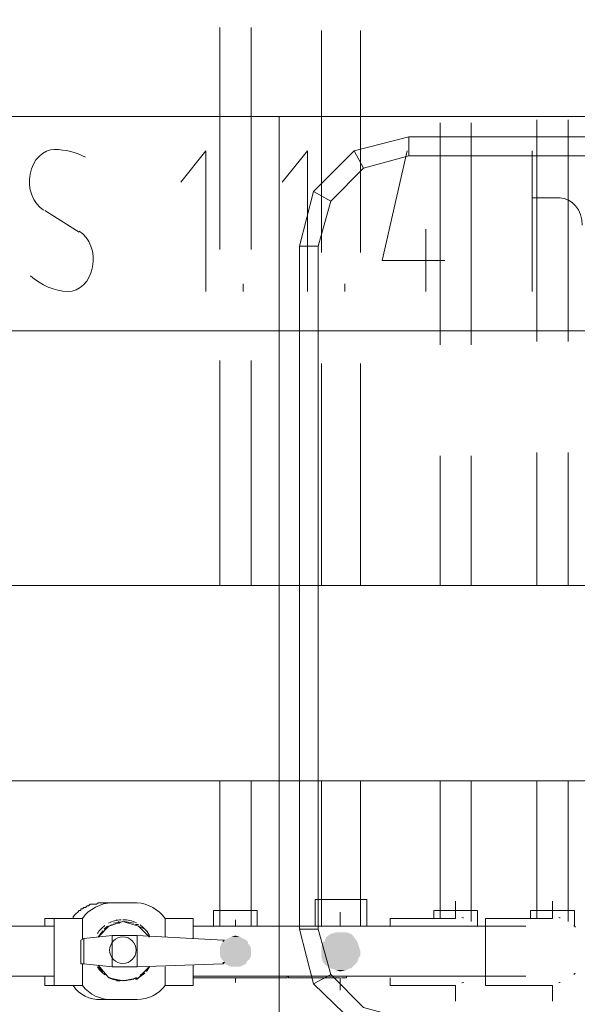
# Model space of a CAD drawing. Header units: millimetres. Extents: x 352 to 350573, y -22 to 37733.
# Tile 6 of 214: x 11960 to 12670, y 7322 to 8575. Entities that reach past the tile are written whole.
import ezdxf

# ---------------------------------------------------------------- set-up
doc = ezdxf.new("R2010")
doc.units = ezdxf.units.MM
for name, color, linetype in [('PDF _0', 1, 'Continuous'), ('PDF _PD-Socket Text', 1, 'Continuous'), ('PDF$_83$-$Floor$Plan$-$В_Этаж$00_Сводный$M-HVAC-DUCT', 5, 'Continuous'), ('PDF$_83$-$Floor$Plan$-$В_Этаж$00_Сводный$P-PIPE', 3, 'Continuous')]:
    doc.layers.add(name, color=color, linetype=linetype)
for name, color, linetype, true_color in [('PDF$_83$-$Floor$Plan$-$В_Этаж$00_Сводный$A-DETL-MBND', 7, 'Continuous', 0xdd3700), ('PDF$_83$-$Floor$Plan$-$В_Этаж$00_Сводный$P-PIPE-CNTR', 150, 'Continuous', 0x007fff), ('PDF$_83$-$Floor$Plan$-$В_Этаж$00_Сводный-83$new-ifc-RVT-1-В_Этаж$00_Сводный$I-FURN', 7, 'Continuous', 0xdcdcdc)]:
    doc.layers.add(name, color=color, linetype=linetype, true_color=true_color)

msp = doc.modelspace()

# ---------------------------------------------------------------- linework, layer by layer
at = {"layer": 'PDF _0', "lineweight": 0}
msp.add_lwpolyline([(11572.6, 7602.6), (11747.6, 8179.4), (11946.5, 8179.4), (13500.1, 8179.4)], dxfattribs=at)
at = {"layer": 'PDF _PD-Socket Text', "lineweight": 0}
for points in [[(12197.2, 8229.2), (12197.2, 8408.2), (12165.3, 8368.4)], [(12326.5, 8229.2), (12326.5, 8408.2), (12294.6, 8368.4)], [(12453.8, 8408.2), (12421.9, 8269), (12501.5, 8269)], [(12612.9, 8229.2), (12612.9, 8408.2)], [(12612.9, 8348.5), (12648.7, 8348.5)], [(11992.3, 8332.6), (12036, 8304.8)], [(12477.6, 8308.7), (12477.6, 8229.2)], [(12244.9, 8229.2), (12244.9, 8239.1)], [(12374.2, 8229.2), (12374.2, 8239.1)]]:
    msp.add_lwpolyline(points, dxfattribs=at)
msp.add_arc((12002.9, 8320.7), 89.5, 62.6354, 89.1435, dxfattribs=at)
for points in [[(12005.1, 8410.2), (11989.9, 8410.1), (11976.8, 8397.1), (11973.3, 8378.8)], [(11973.3, 8378.8), (11969.8, 8360.5), (11976.9, 8341.6), (11990.4, 8333)], [(12676.6, 8313.7), (12676.6, 8332.9), (12663.6, 8348.5), (12647.7, 8348.5)], [(12053.1, 8260.6), (12056.6, 8278.9), (12049.5, 8297.8), (12036, 8306.3)], [(12021.3, 8229.2), (12036.4, 8229.3), (12049.6, 8242.2), (12053.1, 8260.6)], [(11973.8, 8249.4), (11987.8, 8237.1), (12004.4, 8230.1), (12021.5, 8229.3)]]:
    msp.add_open_spline(points, degree=3, dxfattribs=at)
at = {"layer": 'PDF$_83$-$Floor$Plan$-$В_Этаж$00_Сводный$A-DETL-MBND', "color": 220, "lineweight": 0, "true_color": 0xff00bf}
for points in [[(12215.1, 8565.3), (12215.1, 8282.9)], [(12254.9, 8282.9), (12254.9, 8565.3)], [(12215.1, 8141.6), (12215.1, 7855.2)], [(12254.9, 7855.2), (12254.9, 8141.6)], [(12215.1, 7606.6), (12215.1, 7421.6)], [(12254.9, 7421.6), (12254.9, 7606.6)], [(12262.8, 7421.6), (12262.8, 7441.5), (12235, 7441.5), (12207.1, 7441.5), (12207.1, 7421.6)]]:
    msp.add_lwpolyline(points, dxfattribs=at)
at = {"layer": 'PDF$_83$-$Floor$Plan$-$В_Этаж$00_Сводный$A-DETL-MBND', "color": 150, "lineweight": 0, "true_color": 0x007fff}
for points in [[(12344.4, 8561.4), (12344.4, 8278.9)], [(12394.1, 8278.9), (12394.1, 8561.4)], [(12344.4, 8137.7), (12344.4, 7855.2)], [(12394.1, 7855.2), (12394.1, 8137.7)], [(12344.4, 7606.6), (12344.4, 7421.6)], [(12394.1, 7421.6), (12394.1, 7606.6)], [(12402.1, 7421.6), (12402.1, 7455.4), (12368.2, 7455.4), (12336.4, 7455.4), (12336.4, 7421.6)], [(12376.2, 7357.9), (12376.2, 7355.9), (12374.2, 7355.9), (12372.2, 7355.9), (12370.2, 7355.9)]]:
    msp.add_lwpolyline(points, dxfattribs=at)
at = {"layer": 'PDF$_83$-$Floor$Plan$-$В_Этаж$00_Сводный$A-DETL-MBND', "color": 1, "lineweight": 0}
for points in [[(12618.9, 8448), (12618.9, 8165.5)], [(12658.7, 8165.5), (12658.7, 8448)], [(12618.9, 8024.3), (12618.9, 7855.2)], [(12658.7, 7855.2), (12658.7, 8024.3)], [(12618.9, 7606.6), (12618.9, 7431.5)], [(12658.7, 7427.5), (12658.7, 7606.6)], [(12666.6, 7421.6), (12666.6, 7441.5), (12638.8, 7441.5), (12610.9, 7441.5), (12610.9, 7431.5)]]:
    msp.add_lwpolyline(points, dxfattribs=at)
at = {"layer": 'PDF$_83$-$Floor$Plan$-$В_Этаж$00_Сводный$A-DETL-MBND', "color": 5, "lineweight": 0}
for points in [[(12495.5, 8444), (12495.5, 8161.5)], [(12535.3, 8161.5), (12535.3, 8444)], [(12495.5, 8020.3), (12495.5, 7855.2)], [(12535.3, 7855.2), (12535.3, 8020.3)], [(12495.5, 7606.6), (12495.5, 7431.5)], [(12535.3, 7427.5), (12535.3, 7606.6)], [(12543.3, 7421.6), (12543.3, 7441.5), (12515.4, 7441.5), (12487.6, 7441.5), (12487.6, 7431.5)]]:
    msp.add_lwpolyline(points, dxfattribs=at)
at = {"layer": 'PDF$_83$-$Floor$Plan$-$В_Этаж$00_Сводный$M-HVAC-DUCT', "lineweight": 0}
msp.add_lwpolyline([(11699.9, 7606.6), (16907.5, 7606.6), (16907.5, 7855.2), (10239.8, 7855.2), (10239.8, 7606.6), (11389.6, 7606.6)], dxfattribs=at)
at = {"layer": 'PDF$_83$-$Floor$Plan$-$В_Этаж$00_Сводный$P-PIPE', "color": 5, "lineweight": 0}
for points in [[(12077.8, 7451.4), (12063.9, 7451.4), (12061.9, 7451.4), (12059.9, 7451.4), (12057.9, 7449.4), (12055.9, 7449.4), (12054, 7449.4), (12052, 7449.4), (12050, 7449.4), (12048, 7447.4), (12046, 7447.4), (12044, 7445.4), (12042, 7445.4), (12040, 7443.5), (12038, 7443.5), (12038, 7441.5), (12036, 7441.5), (12034.1, 7439.5), (12032.1, 7437.5), (12030.1, 7435.5), (12028.1, 7433.5), (12028.1, 7431.5)], [(12095.7, 7451.4), (12097.7, 7451.4)], [(12004.2, 7431.5), (11992.3, 7431.5), (11992.3, 7421.6)], [(12515.4, 7431.5), (12431.9, 7431.5), (12431.9, 7421.6)], [(12085.8, 7425.5), (12083.8, 7425.5)], [(12085.8, 7427.5), (12087.8, 7425.5)], [(11992.3, 7357.9), (11992.3, 7346), (12004.2, 7346)], [(12431.9, 7355.9), (12431.9, 7346), (12515.4, 7346)], [(12097.7, 7328.1), (12095.7, 7328.1)]]:
    msp.add_lwpolyline(points, dxfattribs=at)
at = {"layer": 'PDF$_83$-$Floor$Plan$-$В_Этаж$00_Сводный$P-PIPE', "color": 1, "lineweight": 0}
for points in [[(12145.5, 7431.5, 0.217), (12109.6, 7451.4), (12077.8, 7451.4, 0.230232), (12040, 7431.5)], [(12065.9, 7363.9), (12059.9, 7369.9, 0.091477), (12068.8, 7359.7, -0.091477), (12059.1, 7369.9)], [(12077.8, 7353.9), (12073.8, 7355.9, 0.108182), (12089.3, 7352.3, -0.108182), (12073.4, 7356.8)], [(12040, 7346, 0.236068), (12077.8, 7328.1), (12109.6, 7328.1, 0.224866), (12145.5, 7346)]]:
    msp.add_lwpolyline(points, format="xyb", dxfattribs=at)
for points in [[(12040, 7405.7), (12040, 7431.5), (12004.2, 7431.5), (12004.2, 7346), (12040, 7346), (12040, 7373.8)], [(12181.3, 7405.7), (12181.3, 7431.5), (12145.5, 7431.5), (12145.5, 7407.6)], [(12638.8, 7431.5), (12553.2, 7431.5), (12553.2, 7389.7), (12553.2, 7346), (12638.8, 7346)], [(12004.2, 7421.6), (11946.5, 7421.6)], [(12125.6, 7407.6), (12111.6, 7421.6), (12091.7, 7427.5), (12073.8, 7421.6), (12059.9, 7407.6), (12065.9, 7415.6)], [(12067.9, 7417.6), (12071.9, 7421.6)], [(12073.8, 7421.6), (12077.8, 7423.6)], [(12077.8, 7423.6), (12077.8, 7423.6)], [(12079.8, 7425.5), (12093.7, 7427.5), (12105.7, 7425.5)], [(12107.7, 7423.6), (12109.6, 7423.6), (12111.6, 7423.6)], [(12111.6, 7421.6), (12119.6, 7417.6)], [(12604.9, 7421.6), (12181.3, 7421.6)], [(12042, 7373.8), (12038, 7373.8), (12038, 7403.7), (12042, 7405.7), (12042, 7373.8), (12077.8, 7369.9), (12077.8, 7409.6)], [(12042, 7405.7), (12077.8, 7409.6), (12109.6, 7409.6), (12219.1, 7403.7), (12219.1, 7401.7)], [(12077.8, 7369.9), (12109.6, 7369.9), (12109.6, 7409.6)], [(12121.6, 7415.6), (12125.6, 7409.6)], [(12221, 7403.7), (12219.1, 7403.7)], [(12059.9, 7371.8), (12073.8, 7355.9), (12091.7, 7351.9), (12111.6, 7355.9), (12125.6, 7369.9), (12121.6, 7363.9)], [(12109.6, 7369.9), (12219.1, 7373.8)], [(12145.5, 7369.9), (12145.5, 7346), (12181.3, 7346), (12181.3, 7371.8)], [(12219.1, 7375.8), (12219.1, 7373.8), (12221, 7375.8)], [(11870.9, 7357.9), (12004.2, 7357.9)], [(12071.9, 7357.9), (12067.9, 7361.9)], [(12119.6, 7361.9), (12111.6, 7355.9), (12109.6, 7353.9), (12107.7, 7353.9)], [(12181.3, 7357.9), (12604.9, 7357.9)], [(12077.8, 7353.9), (12077.8, 7353.9)], [(12105.7, 7353.9), (12093.7, 7351.9), (12079.8, 7353.9)]]:
    msp.add_lwpolyline(points, dxfattribs=at)
at = {"layer": 'PDF$_83$-$Floor$Plan$-$В_Этаж$00_Сводный$P-PIPE', "color": 5, "lineweight": 0}
for points in [[(12525.4, 7432.1, 0.011767), (12523.4, 7432.6, -0.011767)], [(12084.6, 7429.2, 0.010811), (12083, 7429.5, -0.010811)], [(12523.4, 7349.5, 0.011767), (12525.4, 7350, -0.011767)]]:
    msp.add_lwpolyline(points, format="xyb", close=True, dxfattribs=at)
at = {"layer": 'PDF$_83$-$Floor$Plan$-$В_Этаж$00_Сводный$P-PIPE', "color": 1, "lineweight": 0}
for points in [[(12648.7, 7432.1, 0.011767), (12646.8, 7432.6, -0.011767)], [(12068.8, 7422.4, 0.091477), (12059.1, 7412.2, -0.091477)], [(12089.3, 7429.8, 0.108182), (12073.4, 7425.3, -0.108182)], [(12109, 7425.7, 0.116871), (12091.6, 7429.8, -0.116871)], [(12123.4, 7413.3, 0.090608), (12113.4, 7423.1, -0.090608)], [(12668.1, 7420.1, 0.02009), (12665.7, 7422.5, -0.02009)], [(12108.5, 7391, 1), (12074.7, 7391, 1)], [(12113.4, 7359, 0.090608), (12123.4, 7368.7, -0.090608)], [(12091.6, 7352.3, 0.116871), (12109, 7356.4, -0.116871)], [(12666, 7359.9, 0.014621), (12667.8, 7361.7, -0.014621)], [(12646.8, 7349.5, 0.011767), (12648.7, 7350, -0.011767)]]:
    msp.add_lwpolyline(points, format="xyb", close=True, dxfattribs=at)
at = {"layer": 'PDF$_83$-$Floor$Plan$-$В_Этаж$00_Сводный$P-PIPE', "color": 220, "lineweight": 0, "true_color": 0xff00bf}
for points in [[(12300.6, 7421.6), (12260.8, 7421.6), (12209.1, 7421.6), (12181.3, 7421.6)], [(12300.6, 7421.6), (12300.6, 7421.6)], [(12181.3, 7355.9), (12209.1, 7355.9), (12260.8, 7355.9), (12300.6, 7355.9), (12300.6, 7357.9)]]:
    msp.add_lwpolyline(points, dxfattribs=at)
at = {"layer": 'PDF$_83$-$Floor$Plan$-$В_Этаж$00_Сводный$P-PIPE', "color": 150, "lineweight": 0, "true_color": 0x007fff}
for points in [[(12368.2, 7421.6), (12302.6, 7421.6)], [(12302.6, 7421.6), (12302.6, 7421.6)], [(12302.6, 7357.9), (12302.6, 7355.9), (12368.2, 7355.9)]]:
    msp.add_lwpolyline(points, dxfattribs=at)
at = {"layer": 'PDF$_83$-$Floor$Plan$-$В_Этаж$00_Сводный$P-PIPE', "color": 5, "lineweight": 0}
for points in [[(12028.1, 7346, 0.26679), (12063.9, 7328.1), (12077.8, 7328.1)], [(12083, 7352.6, 0.010811), (12084.6, 7352.9, -0.010811), (12083.8, 7351.9), (12085.8, 7351.9), (12087.8, 7351.9)]]:
    msp.add_lwpolyline(points, format="xyb", dxfattribs=at)
at = {"layer": 'PDF$_83$-$Floor$Plan$-$В_Этаж$00_Сводный$P-PIPE', "transparency": 33554559}
for points in [[(12229, 7407.6), (12244.9, 7405.7), (12225, 7405.7)], [(12235, 7409.6), (12240.9, 7407.6), (12229, 7407.6)], [(12240.9, 7407.6), (12229, 7407.6), (12244.9, 7405.7)], [(12350.3, 7407.6), (12390.1, 7401.7), (12348.3, 7401.7)], [(12356.3, 7411.6), (12386.1, 7407.6), (12350.3, 7407.6)], [(12386.1, 7407.6), (12350.3, 7407.6), (12390.1, 7401.7)], [(12362.3, 7413.6), (12382.2, 7411.6), (12356.3, 7411.6)], [(12382.2, 7411.6), (12356.3, 7411.6), (12386.1, 7407.6)], [(12368.2, 7413.6), (12376.2, 7413.6), (12362.3, 7413.6)], [(12376.2, 7413.6), (12362.3, 7413.6), (12382.2, 7411.6)], [(12217.1, 7399.7), (12254.9, 7393.7), (12215.1, 7393.7)], [(12254.9, 7393.7), (12215.1, 7393.7), (12254.9, 7389.7)], [(12215.1, 7393.7), (12254.9, 7389.7), (12215.1, 7389.7)], [(12219.1, 7401.7), (12250.9, 7399.7), (12217.1, 7399.7)], [(12250.9, 7399.7), (12217.1, 7399.7), (12254.9, 7393.7)], [(12221, 7403.7), (12250.9, 7401.7), (12219.1, 7401.7)], [(12250.9, 7401.7), (12219.1, 7401.7), (12250.9, 7399.7)], [(12225, 7405.7), (12248.9, 7403.7), (12221, 7403.7)], [(12248.9, 7403.7), (12221, 7403.7), (12250.9, 7401.7)], [(12244.9, 7405.7), (12225, 7405.7), (12248.9, 7403.7)], [(12346.4, 7401.7), (12392.1, 7395.7), (12344.4, 7395.7)], [(12392.1, 7395.7), (12344.4, 7395.7), (12394.1, 7389.7)], [(12344.4, 7395.7), (12394.1, 7389.7), (12344.4, 7389.7)], [(12390.1, 7401.7), (12348.3, 7401.7), (12346.4, 7401.7)], [(12390.1, 7401.7), (12346.4, 7401.7), (12392.1, 7395.7)], [(12348.3, 7401.7), (12390.1, 7401.7), (12390.1, 7401.7)], [(12254.9, 7389.7), (12215.1, 7389.7), (12254.9, 7383.8)], [(12215.1, 7389.7), (12254.9, 7383.8), (12215.1, 7383.8)], [(12254.9, 7383.8), (12215.1, 7383.8), (12252.9, 7379.8)], [(12215.1, 7383.8), (12252.9, 7379.8), (12217.1, 7379.8)], [(12394.1, 7389.7), (12344.4, 7389.7), (12394.1, 7383.8)], [(12344.4, 7389.7), (12394.1, 7383.8), (12344.4, 7383.8)], [(12394.1, 7383.8), (12344.4, 7383.8), (12392.1, 7381.8)], [(12344.4, 7383.8), (12392.1, 7381.8), (12344.4, 7381.8)], [(12392.1, 7381.8), (12344.4, 7381.8), (12390.1, 7375.8)], [(12344.4, 7381.8), (12390.1, 7375.8), (12346.4, 7375.8)], [(12252.9, 7379.8), (12217.1, 7379.8), (12248.9, 7375.8)], [(12217.1, 7379.8), (12248.9, 7375.8), (12221, 7375.8)], [(12248.9, 7375.8), (12221, 7375.8), (12248.9, 7373.8)], [(12221, 7375.8), (12248.9, 7373.8), (12221, 7373.8)], [(12248.9, 7373.8), (12221, 7373.8), (12244.9, 7371.8)], [(12221, 7373.8), (12244.9, 7371.8), (12225, 7371.8)], [(12225, 7371.8), (12229, 7369.9), (12240.9, 7369.9)], [(12225, 7371.8), (12244.9, 7371.8), (12240.9, 7369.9)], [(12229, 7369.9), (12240.9, 7369.9), (12235, 7369.9)], [(12390.1, 7375.8), (12346.4, 7375.8), (12386.1, 7371.8)], [(12346.4, 7375.8), (12386.1, 7371.8), (12350.3, 7371.8)], [(12386.1, 7371.8), (12350.3, 7371.8), (12382.2, 7367.9)], [(12350.3, 7371.8), (12382.2, 7367.9), (12356.3, 7367.9)], [(12380.2, 7367.9), (12380.2, 7367.9), (12356.3, 7367.9)], [(12380.2, 7367.9), (12356.3, 7367.9), (12382.2, 7367.9)], [(12356.3, 7367.9), (12362.3, 7365.9), (12376.2, 7365.9)], [(12356.3, 7367.9), (12380.2, 7367.9), (12376.2, 7365.9)], [(12362.3, 7365.9), (12376.2, 7365.9), (12368.2, 7363.9)]]:
    msp.add_solid(points, dxfattribs=at)
at = {"layer": 'PDF$_83$-$Floor$Plan$-$В_Этаж$00_Сводный$P-PIPE-CNTR', "color": 5, "lineweight": 0}
for points in [[(12515.4, 7431.5), (12515.4, 7453.4)], [(12515.4, 7326.1), (12515.4, 7346)]]:
    msp.add_lwpolyline(points, dxfattribs=at)
at = {"layer": 'PDF$_83$-$Floor$Plan$-$В_Этаж$00_Сводный$P-PIPE-CNTR', "color": 1, "lineweight": 0}
for points in [[(12638.8, 7431.5), (12638.8, 7453.4)], [(12638.8, 7326.1), (12638.8, 7346)]]:
    msp.add_lwpolyline(points, dxfattribs=at)
at = {"layer": 'PDF$_83$-$Floor$Plan$-$В_Этаж$00_Сводный$P-PIPE-CNTR', "lineweight": 0}
for points in [[(12368.2, 7439.5), (12368.2, 7421.6)], [(12368.2, 7355.9), (12368.2, 7340)]]:
    msp.add_lwpolyline(points, close=True, dxfattribs=at)
at = {"layer": 'PDF$_83$-$Floor$Plan$-$В_Этаж$00_Сводный$P-PIPE-CNTR', "color": 220, "lineweight": 0, "true_color": 0xff00bf}
for points in [[(12235, 7421.6), (12235, 7429.5)], [(12235, 7350), (12235, 7355.9)]]:
    msp.add_lwpolyline(points, dxfattribs=at)
at = {"layer": 'PDF$_83$-$Floor$Plan$-$В_Этаж$00_Сводный-83$new-ifc-RVT-1-В_Этаж$00_Сводный$I-FURN', "lineweight": 0}
for points in [[(11053.4, 7272.4), (11053.4, 8452), (12290.7, 8452), (12290.7, 7272.4), (12290.7, 8452), (14289.8, 8452), (14289.8, 7272.4), (14289.8, 8452), (16251.1, 8452), (16251.1, 10391.4)], [(12455.8, 8402.2), (12455.8, 8426.1)], [(12398.1, 8386.3), (12386.1, 8408.2)], [(12356.3, 8344.5), (12334.4, 8356.5)], [(12340.4, 8286.9), (12316.5, 8286.9)], [(12340.4, 7417.6), (12316.5, 7417.6)], [(12356.3, 7359.9), (12334.4, 7348)]]:
    msp.add_lwpolyline(points, dxfattribs=at)
for points in [[(12386.1, 7298.2), (12334.4, 7348), (12316.5, 7417.6), (12316.5, 8286.9), (12334.4, 8356.5), (12386.1, 8408.2), (12455.8, 8426.1), (14124.7, 8426.1), (14194.3, 8408.2), (14246, 8356.5), (14263.9, 8286.9), (14263.9, 7417.6), (14246, 7348), (14194.3, 7298.2), (14124.7, 7278.4), (12455.8, 7278.4)], [(12340.4, 8286.9), (12340.4, 7417.6), (12356.3, 7359.9), (12398.1, 7318.1), (12455.8, 7302.2), (14124.7, 7302.2), (14182.4, 7318.1), (14224.1, 7359.9), (14240, 7417.6), (14240, 8286.9), (14224.1, 8344.5), (14182.4, 8386.3), (14124.7, 8402.2), (12455.8, 8402.2), (12398.1, 8386.3), (12356.3, 8344.5)]]:
    msp.add_lwpolyline(points, close=True, dxfattribs=at)

doc.saveas('drawing.dxf')
